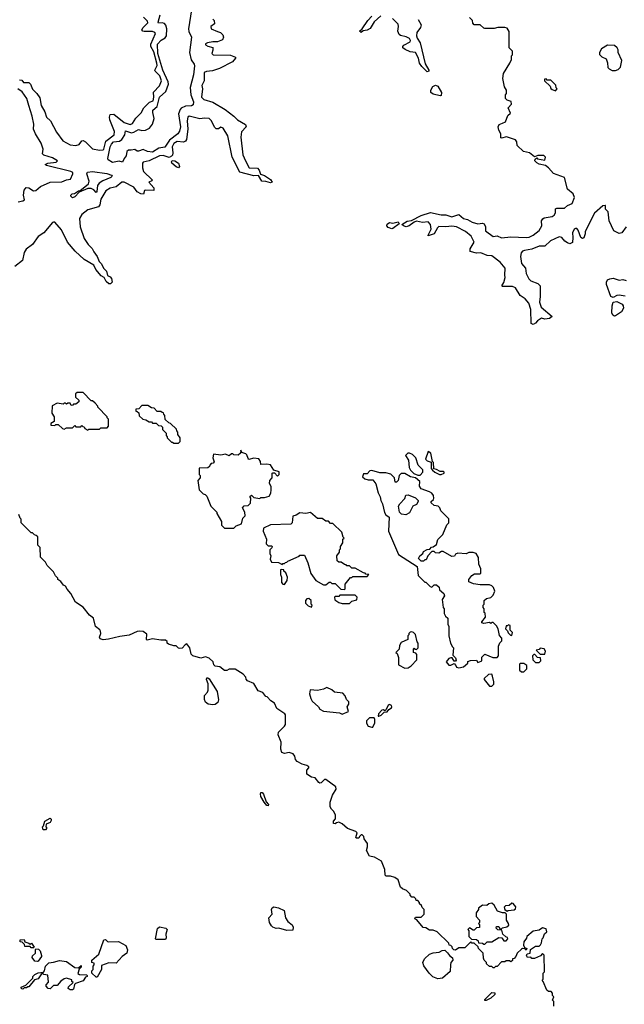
# Model space of a CAD drawing. Extents: x 2380107 to 2585170, y 384273 to 546161.
# Tile 232 of 256: x 2502467 to 2507599, y 464130 to 472482. Entities that reach past the tile are written whole.
import ezdxf

# ---------------------------------------------------------------- set-up
doc = ezdxf.new("R2010")
doc.units = 0

msp = doc.modelspace()

# ---------------------------------------------------------------- linework, layer by layer
at = {"layer": '0CON05XD'}
for points in [[(2503925.8, 472565), (2503900.4, 472405), (2503901.9, 472381.9), (2503926.7, 472335), (2503907.9, 472205), (2503923.1, 472143.1), (2503947.1, 472105), (2503949.7, 472089.7), (2503942.9, 472015), (2503913.8, 471906.2), (2503918.7, 471845), (2503941.3, 471785), (2503940.6, 471759.4), (2503925, 471750.8), (2503875, 471748.1), (2503837.8, 471732.2), (2503828.3, 471721.7), (2503815.6, 471685), (2503832.7, 471575), (2503823, 471537), (2503808, 471515), (2503739.4, 471460.6), (2503698.3, 471401.7), (2503648.7, 471391.3), (2503595, 471357.5), (2503552.5, 471365), (2503515, 471380), (2503475, 471366.7), (2503465, 471366.7), (2503445, 471380), (2503413, 471377), (2503390, 471375), (2503376.4, 471363.6), (2503371.7, 471328.3), (2503352.5, 471305), (2503340, 471275), (2503311.2, 471281.2), (2503255, 471271.4), (2503216.7, 471295), (2503214.3, 471304.3), (2503235, 471403.8), (2503245, 471426.7), (2503264.4, 471445), (2503315, 471453.3), (2503334.6, 471465.4), (2503360, 471505), (2503365, 471538.8), (2503415, 471523.1), (2503435, 471527.5), (2503475, 471551.4), (2503505, 471541.9), (2503535, 471544.5), (2503568.7, 471561.3), (2503595.6, 471595), (2503607.1, 471645), (2503596.2, 471695), (2503597.7, 471715), (2503632.8, 471747.2), (2503654.2, 471825), (2503707.6, 471872.4), (2503730.8, 471935), (2503727.9, 471955), (2503682.5, 472055), (2503640.2, 472195), (2503636.7, 472275), (2503668.8, 472308.8), (2503700.4, 472329.6), (2503712.8, 472345), (2503714.7, 472405), (2503706.3, 472436.3), (2503695, 472451.2), (2503675, 472456.2), (2503645, 472452.2), (2503641.7, 472461.7), (2503659.1, 472525)], [(2504105, 472486.7), (2504116.4, 472476.4), (2504121.7, 472448.3), (2504090, 472425), (2504092.5, 472405), (2504145, 472383.3), (2504170, 472375), (2504190, 472355), (2504197.5, 472335), (2504189.3, 472310.7), (2504145, 472293.3), (2504105, 472295.8), (2504060, 472285), (2504045, 472277.5), (2504045, 472270), (2504065, 472257.5), (2504106, 472246), (2504106.7, 472225), (2504097.5, 472195), (2504110, 472185), (2504255, 472181.9), (2504297.5, 472165), (2504300, 472155), (2504273.7, 472126.3), (2504161.7, 472068.3), (2504102.3, 472047.7), (2504053, 472043), (2504033.8, 472035), (2504032.5, 471965), (2504014.2, 471925), (2504018.8, 471895), (2504010, 471825), (2504030, 471805), (2504105, 471782.9), (2504211.7, 471721.7), (2504284.5, 471664.5), (2504315, 471632.9), (2504383, 471593), (2504389.2, 471575), (2504349.7, 471530.3), (2504342.9, 471485), (2504360.6, 471335), (2504383.6, 471286.4), (2504415, 471226.7), (2504485, 471222.5), (2504500, 471205), (2504511.7, 471171.7), (2504545, 471160), (2504596.1, 471126.1), (2504610, 471105), (2504595, 471097.5), (2504555, 471111.2), (2504523.3, 471113.3), (2504495, 471160), (2504455, 471157.5), (2504335, 471190), (2504270.9, 471315), (2504235, 471496.7), (2504195, 471562.5), (2504175, 471570.8), (2504155, 471557.5), (2504135, 471555.8), (2504120.6, 471570.6), (2504094.4, 471625), (2504075, 471643.1), (2504035, 471646.5), (2503995, 471640.6), (2503905, 471664.2), (2503893.2, 471656.8), (2503887.8, 471625), (2503893.6, 471555), (2503882.3, 471465), (2503875, 471452.5), (2503857, 471443), (2503805, 471448), (2503775, 471433.6), (2503760.3, 471405), (2503767.9, 471352.1), (2503765.4, 471334.6), (2503756.2, 471325), (2503735, 471314.2), (2503685, 471329.1), (2503655, 471328.2), (2503564.6, 471285.4), (2503516.2, 471275), (2503508.9, 471265), (2503509.2, 471225), (2503519.2, 471195), (2503592, 471125), (2503587.5, 471115), (2503564, 471105), (2503604.3, 471055), (2503607, 471033), (2503532.5, 471037.5), (2503526, 471034), (2503518.8, 471001.2), (2503495.9, 471004.1), (2503465, 471022.9), (2503435, 471060.9), (2503355, 471104.2), (2503335, 471103.6), (2503285, 471065.4), (2503235, 471054.4), (2503199.3, 471030.7), (2503155, 470961.4), (2503147.7, 470912.3), (2503136.7, 470895), (2503045, 470868.6), (2502995, 470831.2), (2502974.6, 470795), (2502979.5, 470725), (2503015.6, 470625), (2503047.1, 470575), (2503082.2, 470542.2), (2503095, 470513.8), (2503124.6, 470474.6), (2503141.9, 470431.9), (2503161.7, 470411.7), (2503179.2, 470375), (2503205, 470350), (2503211.9, 470311.9), (2503235, 470301.1), (2503247.5, 470287.5), (2503252.8, 470257.2), (2503238.5, 470241.5), (2503225, 470242.2), (2503201.5, 470261.5), (2503184.3, 470294.3), (2503159.4, 470309.4), (2503114.6, 470364.6), (2503095, 470401.2), (2503015, 470448), (2502939.1, 470519.1), (2502873.8, 470595), (2502821.3, 470701.3), (2502765, 470763.8), (2502755, 470766.2), (2502745, 470761.2), (2502671.9, 470675), (2502625, 470642.9), (2502575.4, 470574.6), (2502522.9, 470535), (2502505, 470506.7), (2502490.9, 470439.1), (2502425, 470388.5)], [(2502465, 471972.5), (2502485, 471970), (2502498.3, 471948.3), (2502545, 471950), (2502560, 471935), (2502575, 471893.3), (2502613.3, 471855), (2502638.3, 471818.3), (2502649.2, 471755), (2502681.7, 471701.7), (2502696, 471655), (2502727.5, 471625), (2502778.9, 471528.9), (2502834, 471455), (2502895, 471421.5), (2502945, 471414.5), (2502970.8, 471425), (2502995, 471454), (2503005, 471458), (2503025, 471445.8), (2503085, 471385.7), (2503145, 471374.4), (2503175, 471377.5), (2503182.5, 471385), (2503199.2, 471450.8), (2503269.2, 471505), (2503271.8, 471535), (2503232.8, 471632.8), (2503230.5, 471655), (2503235, 471678.8), (2503265, 471680), (2503355, 471610.6), (2503405, 471594.5), (2503425, 471600.8), (2503451.7, 471648.3), (2503497.2, 471692.8), (2503520, 471735), (2503568.3, 471781.7), (2503598.9, 471795), (2503606.8, 471825), (2503602.7, 471867.3), (2503655, 471922), (2503669.3, 471965), (2503655.9, 472005), (2503616.5, 472045), (2503615.5, 472055), (2503633.2, 472095), (2503631.7, 472115), (2503605, 472208.6), (2503578.9, 472255), (2503580.5, 472275), (2503620, 472365), (2503614, 472375), (2503595, 472382.5), (2503522.4, 472382.4), (2503511.2, 472385), (2503504.4, 472395), (2503514.6, 472415.4), (2503553.8, 472455), (2503551.2, 472471.2), (2503518.8, 472505)], [(2505532.5, 472515), (2505476.6, 472463.4), (2505442.3, 472407.7), (2505415, 472393.8), (2505383, 472387), (2505365, 472372.5), (2505350, 472385), (2505373.9, 472406.1), (2505422, 472475), (2505456.7, 472513.3)], [(2505850, 472485), (2505875, 472440), (2505870, 472415), (2505838, 472375), (2505834.3, 472345), (2505840, 472325), (2505865.6, 472285), (2505908, 472108), (2505940, 472055), (2505940, 472045), (2505925, 472040), (2505878.8, 472085), (2505860, 472115), (2505850.8, 472155), (2505825, 472203.3), (2505781.2, 472211.2), (2505739.3, 472229.3), (2505720, 472245), (2505717.5, 472255), (2505727.5, 472265), (2505780, 472295), (2505783, 472307), (2505775, 472323.3), (2505747, 472337), (2505698.1, 472348.1), (2505686.8, 472356.8), (2505675.8, 472385), (2505683.3, 472425), (2505680, 472445), (2505632.3, 472492.3)], [(2506410, 470750), (2506421.2, 470725), (2506421.7, 470691.7), (2506485, 470644), (2506518.3, 470648.3), (2506555, 470631.2), (2506635, 470641.2), (2506765, 470633.5), (2506791.3, 470638.7), (2506825, 470655.7), (2506875.7, 470695), (2506899.2, 470735), (2506896.2, 470775), (2506905.8, 470794.2), (2506917.7, 470802.3), (2506985, 470814.2), (2507003.3, 470825), (2507013.8, 470845), (2507015, 470877.5), (2507026.7, 470883.3), (2507090, 470885), (2507115, 470907.5), (2507155, 470922.5), (2507175.9, 470974.1), (2507163.8, 471005), (2507116.7, 471045), (2507090, 471145), (2506996.4, 471176.4), (2506956.4, 471226.4), (2506930, 471245), (2506875, 471257.5), (2506855, 471267.5), (2506840, 471285), (2506841.7, 471298.3), (2506855, 471310), (2506863, 471303), (2506925, 471290), (2506930, 471315), (2506915, 471330), (2506865, 471330), (2506835, 471320), (2506795, 471352.5), (2506742.5, 471365), (2506690, 471415), (2506687.5, 471445), (2506675, 471462.5), (2506598.3, 471488.3), (2506557.5, 471477.5), (2506551.2, 471481.2), (2506550, 471515), (2506534, 471545), (2506528, 471575), (2506536, 471594), (2506565, 471605.8), (2506591.2, 471615), (2506610.8, 471669.2), (2506631.7, 471688.3), (2506612.5, 471735), (2506640, 471765), (2506638.3, 471788.3), (2506605, 471800), (2506590, 471815), (2506590, 471845), (2506600, 471855), (2506600, 471885), (2506583, 471913), (2506567.5, 471985), (2506573.3, 472025), (2506627.5, 472115), (2506640, 472145), (2506640, 472175), (2506650, 472185), (2506650, 472215), (2506620, 472245), (2506621.7, 472381.7), (2506605, 472410), (2506585, 472417.5), (2506525, 472417.5), (2506495, 472407.5), (2506415, 472407.5), (2506405, 472410), (2506375, 472440), (2506325, 472440), (2506313, 472453), (2506310, 472475), (2506285, 472500)], [(2507525, 472052.5), (2507545, 472060), (2507565, 472080), (2507577.5, 472135), (2507547.5, 472205), (2507546.4, 472226.4), (2507537.5, 472245), (2507515, 472262.5), (2507455, 472266.2), (2507404.1, 472235.9), (2507387.5, 472205), (2507388.3, 472188.3), (2507407, 472167), (2507445, 472150), (2507456.4, 472116.4), (2507458.3, 472078.3), (2507470, 472065), (2507495, 472052.5), (2507525, 472052.5)], [(2507015, 471880), (2507030, 471895), (2507020, 471905), (2507018.3, 471928.3), (2506975, 471970), (2506945, 471970), (2506935, 471980), (2506921.7, 471978.3), (2506920, 471965), (2506968.3, 471918.3), (2506975, 471900), (2506985, 471890), (2507015, 471880)], [(2502455, 470937.5), (2502495, 470946.7), (2502506.7, 470955), (2502498.8, 470995), (2502503.8, 471035), (2502522.3, 471057.7), (2502545, 471056.2), (2502585, 471031.9), (2502605, 471034.4), (2502643.8, 471066.2), (2502725, 471103.1), (2502823.6, 471106.4), (2502865, 471124.2), (2502899.5, 471130.5), (2502919.4, 471175), (2502916.9, 471185), (2502900, 471195), (2502694.6, 471244.6), (2502683.3, 471255), (2502705.7, 471264.3), (2502777, 471273), (2502787.5, 471285), (2502745, 471310.6), (2502672.8, 471332.8), (2502660, 471345), (2502665.6, 471385), (2502650, 471435), (2502600.8, 471515), (2502584.4, 471554.4), (2502586, 471595), (2502572.9, 471665), (2502545.7, 471755.7), (2502526.7, 471815), (2502489.3, 471869.3), (2502452, 471895)], [(2506035, 471837.5), (2505975, 471851.2), (2505957.5, 471865), (2505956.2, 471885), (2505973, 471917), (2505995, 471926.7), (2506015, 471917.5), (2506045.9, 471865.9), (2506045, 471840), (2506035, 471837.5)], [(2503815, 471225.8), (2503795, 471233.6), (2503758.9, 471265), (2503754.4, 471275.6), (2503761.1, 471288.9), (2503785, 471286.2), (2503815.2, 471265.2), (2503824.2, 471235.8), (2503815, 471225.8)], [(2502915, 470972.5), (2502902.5, 470985), (2502902.5, 470995), (2502912.5, 471005), (2502931.7, 471008.3), (2502965, 471030), (2502978.3, 471031.7), (2503050, 471090), (2503057, 471113), (2503036.2, 471175), (2503041.4, 471188.6), (2503085, 471194.4), (2503207.4, 471177.4), (2503246, 471165), (2503251.2, 471155), (2503241.2, 471145), (2503173.1, 471116.9), (2503143, 471097), (2503126.7, 471075), (2503122.5, 471025), (2503115, 471017.5), (2503095, 471040), (2503075, 471050), (2503045, 471050), (2502971.7, 471018.3), (2502935, 470980), (2502915, 470972.5)], [(2507614.1, 470725.9), (2507576.2, 470673.8), (2507555, 470670), (2507510.8, 470690.8), (2507470, 470775), (2507461.7, 470851.7), (2507440, 470875), (2507440, 470905), (2507435, 470907.5), (2507415, 470902.5), (2507345, 470842.5), (2507267.5, 470685), (2507267.5, 470665), (2507255, 470632.5), (2507245, 470627.5), (2507230, 470635), (2507208.3, 470698.3), (2507195, 470712.5), (2507185, 470712.5), (2507173.8, 470705), (2507157.5, 470675), (2507162.5, 470635), (2507158.3, 470591.7), (2507137.5, 470582.5), (2507115, 470590), (2507095, 470603.3), (2507067.5, 470635), (2507045, 470641.2), (2506973.5, 470606.5), (2506925, 470561.2), (2506875, 470561.4), (2506813.4, 470536.6), (2506752.5, 470525), (2506735, 470518), (2506724, 470505), (2506717.5, 470475), (2506726.2, 470415), (2506760, 470375), (2506765, 470330), (2506787.5, 470285), (2506806.4, 470266.4), (2506865, 470243.8), (2506883.8, 470225), (2506885.8, 470135), (2506878, 470085), (2506893.3, 470045), (2506987.5, 469965), (2506965, 469946.7), (2506925, 469943.3), (2506895, 469950), (2506860.7, 469929.3), (2506845, 469907.5), (2506825, 469897.5), (2506807.5, 469905), (2506803.8, 470025), (2506787, 470077), (2506755.8, 470115.8), (2506715, 470143.3), (2506675, 470208.8), (2506649.5, 470219.5), (2506565, 470220), (2506560, 470225), (2506576.4, 470253.6), (2506587.5, 470295), (2506583.3, 470315), (2506587.5, 470375), (2506545, 470426.7), (2506475, 470478.8), (2506435, 470481.2), (2506380, 470505), (2506345, 470501.2), (2506290, 470515), (2506290.5, 470539.5), (2506323.3, 470595), (2506298.8, 470645), (2506250, 470685), (2506175, 470724.2), (2506135, 470731.4), (2506085, 470724), (2506025, 470728.8), (2506012.7, 470717.3), (2505985, 470666.7), (2505935, 470650), (2505932.5, 470655), (2505960, 470705), (2505953.8, 470745), (2505935, 470766.7), (2505885, 470762), (2505835, 470774), (2505813.8, 470766.2), (2505773.3, 470735), (2505746.7, 470726.7), (2505725, 470732.5), (2505710, 470745), (2505755, 470773.8), (2505791.7, 470778.3), (2505875, 470822), (2505955, 470847.5), (2506045, 470827.5), (2506085, 470826), (2506135, 470810), (2506195, 470830), (2506235, 470796.2), (2506267.7, 470787.7), (2506307.5, 470765), (2506355, 470752), (2506395, 470756.7), (2506410, 470750)], [(2505625, 470707.5), (2505595, 470720), (2505583, 470733), (2505585, 470747.5), (2505605, 470762.5), (2505635, 470757.5), (2505678.3, 470768.3), (2505688.3, 470751.7), (2505635, 470712.5), (2505625, 470707.5)], [(2507605, 470137.8), (2507555, 470147.1), (2507535, 470144), (2507505, 470126.7), (2507485, 470133.3), (2507448.5, 470235), (2507447.8, 470255), (2507457.1, 470275), (2507475, 470285.5), (2507505, 470289.2), (2507555, 470274.2), (2507585, 470278.1), (2507615, 470270)], [(2507515, 469966.7), (2507500, 469975), (2507494, 469995), (2507494.4, 470055), (2507505, 470086.7), (2507535, 470092.9), (2507580.6, 470070.6), (2507589.1, 470055), (2507590.5, 470035), (2507575, 470004.2), (2507525, 469971.2), (2507515, 469966.7)], [(2503045, 469000), (2503055, 469010), (2503145, 469010), (2503155, 469020), (2503208.3, 469021.7), (2503220, 469035), (2503220, 469095), (2503210, 469105), (2503210, 469115), (2503130, 469195), (2503130, 469205), (2503108.3, 469228.3), (2503085, 469250), (2503075, 469250), (2503005, 469320), (2502955, 469320), (2502941.7, 469308.3), (2502941.7, 469281.7), (2502970, 469255), (2502968.3, 469241.7), (2502945, 469220), (2502925, 469220), (2502918.3, 469211.7), (2502905, 469210), (2502895, 469230), (2502875, 469230), (2502865, 469220), (2502855, 469230), (2502845, 469230), (2502835, 469220), (2502785, 469230), (2502743.3, 469206.7), (2502740, 469145), (2502760, 469115), (2502760, 469075), (2502731.7, 469058.3), (2502731.7, 469041.7), (2502765, 469040), (2502775, 469050), (2502795, 469050), (2502830, 469015), (2502845, 469010), (2502865, 469020), (2502915, 469020), (2502935, 469040), (2502945, 469030), (2502985, 469030), (2502995, 469040), (2503001.7, 469031.7), (2503015, 469030), (2503020, 469015), (2503045, 469000)], [(2503815, 468890), (2503830, 468905), (2503830, 468935), (2503810, 468965), (2503810, 468985), (2503800, 468995), (2503798.3, 469008.3), (2503748.3, 469058.3), (2503731.7, 469061.7), (2503701.7, 469091.7), (2503700, 469125), (2503690, 469135), (2503688.3, 469148.3), (2503675, 469150), (2503665, 469160), (2503635, 469160), (2503608.3, 469188.3), (2503585, 469190), (2503555, 469210), (2503505, 469210), (2503478.3, 469181.7), (2503451.7, 469178.3), (2503451.7, 469161.7), (2503465, 469160), (2503478.3, 469148.3), (2503481.7, 469121.7), (2503513, 469093), (2503537, 469087), (2503565, 469070), (2503585, 469070), (2503595, 469060), (2503625, 469060), (2503645, 469040), (2503668.3, 469038.3), (2503680, 469025), (2503680, 469005), (2503710, 468975), (2503710, 468955), (2503720, 468945), (2503720, 468935), (2503755, 468900), (2503765, 468900), (2503775, 468890), (2503815, 468890)], [(2504285, 468170), (2504305, 468190), (2504350, 468205), (2504360, 468255), (2504380, 468275), (2504376.7, 468305), (2504358.3, 468341.7), (2504371.7, 468358.3), (2504405, 468362.5), (2504425, 468380), (2504430, 468425), (2504421.7, 468438.3), (2504435, 468450), (2504455, 468430), (2504505, 468420), (2504515, 468430), (2504545, 468430), (2504585, 468440), (2504600, 468465), (2504602.5, 468495), (2504601.7, 468521.7), (2504588.3, 468548.3), (2504590, 468575), (2504610, 468595), (2504610, 468635), (2504615, 468640), (2504628.3, 468638.3), (2504655, 468610), (2504670, 468625), (2504668.3, 468648.3), (2504625, 468660), (2504595, 468707.5), (2504565, 468712.5), (2504515, 468710), (2504510, 468735), (2504497, 468757), (2504455, 468762.5), (2504413, 468753), (2504405, 468760), (2504395, 468790), (2504385, 468800), (2504351.7, 468811.7), (2504345, 468830), (2504340, 468805), (2504321.7, 468788.3), (2504285, 468790), (2504275, 468800), (2504265, 468800), (2504245, 468782.5), (2504215, 468797.5), (2504175, 468787.5), (2504111.7, 468798.3), (2504107.5, 468765), (2504117.5, 468732.5), (2504108.3, 468721.7), (2504091.7, 468718.3), (2504080, 468705), (2504078.3, 468691.7), (2504065, 468680), (2503991.7, 468678.3), (2503990, 468625), (2504000, 468615), (2504000, 468595), (2503980, 468575), (2503990, 468495), (2504025, 468460), (2504040, 468455), (2504055, 468440), (2504090, 468355), (2504140, 468305), (2504140, 468295), (2504180, 468225), (2504180, 468195), (2504205, 468170), (2504285, 468170)], [(2505865, 468620), (2505890, 468645), (2505890, 468665), (2505850, 468705), (2505830, 468765), (2505800, 468795), (2505776.4, 468806.4), (2505762.5, 468805), (2505742.5, 468785), (2505767, 468747), (2505773.3, 468685), (2505785, 468660), (2505813, 468633), (2505845, 468620), (2505865, 468620)], [(2506045, 468623.8), (2506070, 468635), (2506070, 468645), (2506065, 468650), (2506035, 468650), (2506005, 468667.5), (2505981.7, 468671.7), (2505980, 468725), (2505970, 468735), (2505956.7, 468805), (2505935, 468820), (2505910, 468755), (2505925, 468740), (2505958.3, 468728.3), (2505960, 468675), (2505971.7, 468661.7), (2505990, 468645), (2506030, 468625), (2506045, 468623.8)], [(2506195, 466983.3), (2506235, 466992.5), (2506270, 467025), (2506271.7, 467038.3), (2506293, 467047), (2506345, 467050), (2506355, 467030), (2506385, 467040), (2506390, 467045), (2506390, 467075), (2506415, 467100), (2506483, 467073), (2506518.3, 467071.7), (2506530, 467085), (2506530.7, 467169.3), (2506543, 467197), (2506560, 467215), (2506560, 467235), (2506538.3, 467258.3), (2506527.5, 467315), (2506515, 467340), (2506485, 467370), (2506475, 467370), (2506465, 467360), (2506455, 467370), (2506405, 467360), (2506390, 467365), (2506390, 467375), (2506420, 467415), (2506417, 467447), (2506410, 467455), (2506410, 467485), (2506400, 467495), (2506400, 467515), (2506410, 467525), (2506410, 467555), (2506428.3, 467571.7), (2506465, 467580), (2506485, 467600), (2506500, 467635), (2506487, 467667), (2506475, 467680), (2506455, 467687.5), (2506375, 467687.5), (2506318.3, 467698.3), (2506280, 467715), (2506280, 467735), (2506305, 467767.5), (2506328.3, 467781.7), (2506375, 467782.5), (2506381.7, 467788.3), (2506380, 467825), (2506362.5, 467865), (2506361.7, 467921.7), (2506340, 467955), (2506315, 467962.5), (2506278.3, 467961.7), (2506255, 467952.5), (2506185, 467957.5), (2506165, 467950), (2506158.3, 467931.7), (2506135, 467930), (2506061.7, 467971.7), (2506048.3, 467971.7), (2506025, 467957.5), (2505995, 467960), (2505985, 467970), (2505965, 467970), (2505930, 467935), (2505918.3, 467901.7), (2505905, 467900), (2505895, 467890), (2505875, 467890), (2505853, 467913), (2505862.5, 467935), (2505890, 467955), (2505895, 467970), (2505925, 467987.5), (2505948.3, 467991.7), (2505961.7, 468008.3), (2505975, 468010), (2506005, 468030), (2506016.4, 468073.6), (2506057.5, 468115), (2506093, 468197), (2506110, 468215), (2506108.3, 468248.3), (2506040, 468315), (2506031.7, 468341.7), (2506020, 468355), (2505985, 468362.5), (2505960, 468385), (2505960, 468395), (2505978.3, 468411.7), (2505982.5, 468425), (2505978.8, 468445), (2505963.8, 468465), (2505945, 468478), (2505873.6, 468503.6), (2505860, 468525), (2505862.5, 468565), (2505827, 468597), (2505783.6, 468603.6), (2505735, 468632.5), (2505705, 468632.5), (2505687.5, 468615), (2505680, 468575), (2505665, 468560), (2505655, 468560), (2505647, 468597), (2505617, 468627), (2505575, 468640), (2505525, 468640), (2505455, 468658.8), (2505437.5, 468655), (2505415, 468630), (2505385, 468630), (2505377.5, 468605), (2505395, 468587.5), (2505425, 468580), (2505465, 468580), (2505490, 468545), (2505508.3, 468468.3), (2505527.5, 468435), (2505532.5, 468405), (2505547.5, 468375), (2505563, 468303), (2505573.6, 468283.6), (2505601.7, 468261.7), (2505597.5, 468145), (2505683.3, 467945), (2505840, 467845), (2505848.3, 467768.3), (2505905, 467710), (2505915, 467710), (2505950, 467675), (2505965, 467670), (2505985, 467690), (2506005, 467690), (2506028.3, 467668.3), (2506030, 467645), (2506067.5, 467615), (2506072.5, 467595), (2506053.3, 467565), (2506060, 467495), (2506070, 467485), (2506070, 467445), (2506081.7, 467421.7), (2506100, 467405), (2506100, 467355), (2506110, 467335), (2506110, 467255), (2506123, 467193), (2506141.7, 467161.7), (2506150, 467155), (2506143, 467093), (2506165, 467070), (2506171.7, 467048.3), (2506165, 467040), (2506155, 467040), (2506138.3, 467068.3), (2506125, 467070), (2506110, 467065), (2506087.5, 467035), (2506108.3, 467008.3), (2506125, 467007.5), (2506155, 467020), (2506170, 467005), (2506175, 466990), (2506195, 466983.3)], [(2505745, 468282.5), (2505708.3, 468288.3), (2505690, 468305), (2505682.5, 468355), (2505693.6, 468376.4), (2505735, 468420), (2505745, 468450), (2505765, 468453.3), (2505826.1, 468426.1), (2505850, 468405), (2505850, 468395), (2505835, 468370), (2505803.3, 468356.7), (2505775, 468300), (2505745, 468282.5)], [(2505225, 467650), (2505230, 467655), (2505230, 467695), (2505275, 467750), (2505285, 467750), (2505295, 467760), (2505415, 467760), (2505430, 467775), (2505405, 467780), (2505398.3, 467788.3), (2505385, 467790), (2505315, 467830), (2505285, 467830), (2505265, 467850), (2505245, 467850), (2505238.3, 467858.3), (2505225, 467860), (2505195, 467880), (2505175, 467880), (2505161.7, 467891.7), (2505160, 467935), (2505180, 467965), (2505180, 467985), (2505190, 467995), (2505190, 468015), (2505210, 468045), (2505210, 468075), (2505220, 468085), (2505212.5, 468092.5), (2505200, 468135), (2505125, 468210), (2505105, 468210), (2505088.3, 468228.3), (2505065, 468230), (2505035, 468250), (2504995, 468252.5), (2504935, 468302.5), (2504895, 468292.5), (2504845, 468300), (2504815, 468280), (2504785, 468270), (2504780, 468215), (2504767, 468203), (2504595, 468197.5), (2504535, 468170), (2504533, 468143), (2504562.5, 468075), (2504560, 468035), (2504575, 468020), (2504605, 468020), (2504610, 468015), (2504608.3, 468001.7), (2504590, 467985), (2504590, 467955), (2504600, 467935), (2504592.5, 467905), (2504605, 467880), (2504665, 467877.5), (2504695, 467860), (2504701.7, 467868.3), (2504715, 467870), (2504721.7, 467878.3), (2504735, 467880), (2504741.7, 467888.3), (2504838.3, 467931.7), (2504845, 467940), (2504885, 467940), (2504912.5, 467875), (2504937.5, 467785), (2504980, 467725), (2505045, 467690), (2505065, 467690), (2505095, 467710), (2505105, 467710), (2505115, 467700), (2505145, 467700), (2505191.7, 467651.7), (2505225, 467650)], [(2507000, 464115), (2507000, 464155), (2506990, 464165), (2507000, 464195), (2506990, 464205), (2506990, 464225), (2506978.3, 464238.3), (2506955, 464240), (2506941.7, 464251.7), (2506910, 464325), (2506900, 464335), (2506910, 464345), (2506910, 464395), (2506920, 464405), (2506918.3, 464548.3), (2506905, 464560), (2506888.3, 464541.7), (2506835, 464520), (2506815, 464520), (2506805, 464530), (2506778.3, 464528.3), (2506767.5, 464545), (2506775, 464557.5), (2506800, 464565), (2506803.3, 464596.7), (2506845, 464622.5), (2506875, 464622.5), (2506887.5, 464635), (2506897, 464653), (2506900, 464685), (2506910, 464695), (2506921.7, 464728.3), (2506940, 464745), (2506935, 464770), (2506905, 464780), (2506875, 464760), (2506825, 464750), (2506770, 464705), (2506768.3, 464691.7), (2506745, 464660), (2506743, 464633), (2506751.7, 464611.7), (2506770, 464605), (2506765, 464590), (2506755, 464600), (2506735, 464602.5), (2506725, 464597.5), (2506690, 464565), (2506677.5, 464535), (2506665, 464520), (2506650, 464515), (2506648.3, 464501.7), (2506635, 464490), (2506625, 464500), (2506595, 464500), (2506585, 464490), (2506555, 464490), (2506518.3, 464451.7), (2506505, 464450), (2506495, 464440), (2506485, 464440), (2506475, 464450), (2506455, 464450), (2506430, 464475), (2506430, 464485), (2506410, 464505), (2506403, 464523), (2506400, 464565), (2506360, 464605), (2506358.3, 464618.3), (2506325, 464650), (2506305, 464650), (2506295, 464660), (2506245, 464610), (2506195, 464610), (2506165, 464590), (2506151.7, 464591.7), (2506140, 464605), (2506138.3, 464618.3), (2506125, 464630), (2506111.7, 464631.7), (2506108.3, 464648.3), (2506010, 464745), (2505975, 464760), (2505945, 464760), (2505915, 464780), (2505891.7, 464781.7), (2505838.3, 464848.3), (2505820, 464855), (2505825, 464870), (2505875, 464870), (2505900, 464895), (2505900, 464935), (2505881.7, 464951.7), (2505878.3, 464968.3), (2505861.7, 464981.7), (2505860, 464995), (2505845, 465010), (2505831.7, 465011.7), (2505830, 465025), (2505815, 465040), (2505795, 465040), (2505780, 465055), (2505780, 465065), (2505750, 465095), (2505715, 465110), (2505700, 465125), (2505680, 465185), (2505650, 465205), (2505615, 465217.5), (2505578.3, 465218.3), (2505570, 465225), (2505567.5, 465275), (2505537.5, 465345), (2505477.7, 465377.7), (2505437, 465387), (2505410, 465435), (2505420, 465465), (2505418, 465495), (2505390, 465535), (2505387.5, 465555), (2505375, 465566.7), (2505365, 465567.5), (2505350, 465555), (2505345, 465540), (2505325, 465540), (2505320, 465545), (2505330, 465585), (2505320, 465595), (2505250.3, 465620.3), (2505205, 465662.5), (2505176.4, 465676.4), (2505155, 465670), (2505145, 465660), (2505130, 465665), (2505130, 465685), (2505147.5, 465705), (2505146.2, 465735), (2505133.3, 465765), (2505112.5, 465785), (2505102.5, 465805), (2505103.3, 465845), (2505122.5, 465905), (2505152.5, 465955), (2505150, 465975), (2505065, 466036.7), (2505055, 466037.5), (2505025, 466010), (2505015, 466007.5), (2505005, 466013.3), (2504975, 466052.5), (2504945, 466057.5), (2504903.6, 466083.6), (2504903, 466117), (2504920, 466135), (2504920, 466145), (2504905, 466157.5), (2504865, 466167.5), (2504820.7, 466190.7), (2504808.3, 466208.3), (2504802.5, 466235), (2504787.5, 466255), (2504755, 466266.7), (2504715, 466257.5), (2504692.5, 466265), (2504682.5, 466295), (2504687.5, 466355), (2504660, 466415), (2504665, 466440), (2504715, 466490), (2504722.5, 466505), (2504722.5, 466585), (2504717.5, 466595), (2504650.7, 466640.7), (2504630, 466685), (2504600, 466705), (2504568.3, 466738.3), (2504555, 466740), (2504530, 466775), (2504490.7, 466790.7), (2504455, 466852.5), (2504400, 466875), (2504388.3, 466888.3), (2504386.1, 466906.1), (2504365, 466930), (2504295, 466972.5), (2504245, 466972.5), (2504225, 466962.5), (2504205, 466962.5), (2504165, 466993.3), (2504125, 466997.5), (2504115, 467010), (2504110, 467035), (2504076.1, 467066.1), (2504045, 467077.5), (2504005, 467067.5), (2503936.2, 467086.2), (2503921.2, 467101.2), (2503910, 467155), (2503887, 467187), (2503870.7, 467179.3), (2503845, 467150), (2503825, 467147.5), (2503815, 467150), (2503795, 467170), (2503775, 467170), (2503730, 467185), (2503720, 467195), (2503718.3, 467208.3), (2503705, 467220), (2503665, 467220), (2503595, 467231.2), (2503548.3, 467218.3), (2503542.5, 467225), (2503545, 467270), (2503515, 467292.5), (2503485, 467296.7), (2503465, 467292.5), (2503395, 467262.5), (2503318.3, 467251.7), (2503221.7, 467228.3), (2503175, 467223.3), (2503150.7, 467230.7), (2503143.8, 467245), (2503156.2, 467275), (2503153.8, 467295), (2503147.1, 467307.1), (2503110, 467335), (2503092.5, 467405), (2503060.7, 467430.7), (2503005, 467498.8), (2502941.2, 467541.2), (2502902.5, 467615), (2502870.7, 467650.7), (2502856.4, 467676.4), (2502840, 467685), (2502816.4, 467716.4), (2502790, 467735), (2502790, 467745), (2502770, 467765), (2502755, 467800), (2502701.7, 467851.7), (2502685, 467880), (2502643, 467923), (2502640, 468005), (2502620, 468025), (2502620, 468095), (2502608.3, 468108.3), (2502591.7, 468111.7), (2502575, 468130), (2502565, 468130), (2502480, 468215), (2502480, 468245), (2502470, 468255), (2502460, 468285)], [(2504715, 467692.5), (2504737.5, 467725), (2504740, 467755), (2504725, 467790), (2504710, 467805), (2504710, 467815), (2504685, 467820), (2504680, 467815), (2504680, 467775), (2504690, 467755), (2504688.3, 467708.3), (2504700, 467695), (2504715, 467692.5)], [(2504945, 467500), (2504950, 467515), (2504940, 467525), (2504940, 467555), (2504921.7, 467571.7), (2504905, 467570), (2504892.5, 467555), (2504893, 467533), (2504915, 467510), (2504945, 467500)], [(2505265, 467530), (2505285, 467550), (2505328.3, 467561.7), (2505330, 467585), (2505315, 467600), (2505185, 467600), (2505175, 467590), (2505145, 467590), (2505140, 467585), (2505141.7, 467561.7), (2505175, 467540), (2505205, 467530), (2505265, 467530)], [(2506645, 467260), (2506650, 467285), (2506630, 467305), (2506630, 467345), (2506615, 467350), (2506608.3, 467341.7), (2506595, 467340), (2506590, 467315), (2506608.3, 467298.3), (2506611.7, 467281.7), (2506631.7, 467261.7), (2506645, 467260)], [(2505735, 466981.2), (2505765, 466983.8), (2505789.3, 467000.7), (2505837, 467053), (2505837.5, 467097.5), (2505828.3, 467108.3), (2505810, 467115), (2505810, 467145), (2505815, 467150), (2505821.7, 467141.7), (2505835, 467140), (2505850, 467155), (2505850, 467195), (2505840, 467205), (2505827, 467267), (2505810, 467285), (2505795, 467290), (2505781.7, 467288.3), (2505770, 467275), (2505770, 467265), (2505760, 467255), (2505760, 467225), (2505705, 467200), (2505690, 467175), (2505688.3, 467141.7), (2505660, 467115), (2505670, 467105), (2505681.7, 467071.7), (2505680.7, 467010.7), (2505735, 466981.2)], [(2506925, 467100), (2506930, 467125), (2506917, 467147), (2506885, 467150), (2506875, 467140), (2506850, 467135), (2506885, 467100), (2506925, 467100)], [(2506875, 467030), (2506890, 467045), (2506888.3, 467068.3), (2506861.7, 467071.7), (2506838.3, 467098.3), (2506831.7, 467098.3), (2506820, 467085), (2506821.7, 467051.7), (2506845, 467030), (2506875, 467030)], [(2506745, 466950), (2506770, 466975), (2506770, 467005), (2506745, 467020), (2506715, 467020), (2506710, 467015), (2506710, 466965), (2506725, 466950), (2506745, 466950)], [(2504105, 466670), (2504066.4, 466676.4), (2504043.9, 466693.9), (2504036.7, 466715), (2504035, 466750), (2504060.7, 466779.3), (2504066.2, 466795), (2504068, 466848), (2504051.2, 466885), (2504055, 466900), (2504065, 466900), (2504075, 466890), (2504143.3, 466785), (2504155.7, 466714.3), (2504148.2, 466691.8), (2504125, 466674.2), (2504105, 466670)], [(2506475, 466830), (2506490, 466845), (2506492.5, 466865), (2506480, 466915), (2506475, 466930), (2506445, 466927.5), (2506410, 466895), (2506410, 466885), (2506455, 466830), (2506475, 466830)], [(2505205, 466592.5), (2505257.5, 466615), (2505247.5, 466655), (2505260, 466675), (2505260, 466695), (2505240, 466715), (2505228.3, 466748.3), (2505208.3, 466768.3), (2505138.3, 466778.3), (2505117, 466797), (2505075, 466817.5), (2505045, 466803.3), (2504995, 466792.5), (2504931.7, 466798.3), (2504927.5, 466765), (2504937.5, 466725), (2504950.7, 466700.7), (2505002.5, 466655), (2505013.6, 466633.6), (2505045, 466617.5), (2505181.7, 466601.7), (2505205, 466592.5)], [(2505515, 466573.3), (2505535, 466582.5), (2505561.7, 466608.3), (2505585, 466610), (2505600, 466630), (2505622.5, 466645), (2505626.7, 466655), (2505622.5, 466665), (2505605, 466672.5), (2505595, 466667.5), (2505578.3, 466631.7), (2505565, 466620), (2505555, 466627.5), (2505540, 466625), (2505512.5, 466595), (2505510, 466575), (2505515, 466573.3)], [(2505455, 466480), (2505465, 466482.5), (2505481.7, 466518.3), (2505482.5, 466545), (2505475, 466560), (2505435, 466560), (2505410, 466535), (2505410, 466515), (2505425, 466490), (2505455, 466480)], [(2504575, 465813.8), (2504565, 465817.5), (2504543.3, 465845), (2504515, 465892.5), (2504510, 465915), (2504515, 465926.7), (2504525, 465926.7), (2504535, 465912.5), (2504558.3, 465848.3), (2504578.8, 465825), (2504575, 465813.8)], [(2502685, 465610), (2502665, 465610), (2502660, 465635), (2502670, 465645), (2502680, 465685), (2502725, 465710), (2502735, 465700), (2502735, 465690), (2502726.1, 465673.9), (2502691.7, 465658.3), (2502690, 465635), (2502697.5, 465625), (2502685, 465610)], [(2506415, 464640), (2506435, 464660), (2506475, 464660), (2506535, 464697.5), (2506560, 464695), (2506575, 464670), (2506595, 464670), (2506610, 464685), (2506608.3, 464698.3), (2506591.7, 464701.7), (2506567.5, 464725), (2506558.3, 464758.3), (2506525, 464762.5), (2506510, 464775), (2506515, 464790), (2506535, 464790), (2506541.7, 464771.7), (2506555, 464770), (2506565, 464780), (2506601.7, 464788.3), (2506618.3, 464801.7), (2506617, 464817), (2506600, 464845), (2506600, 464895), (2506587.5, 464907.5), (2506565, 464907.5), (2506521.7, 464921.7), (2506495, 464970), (2506475, 464987.5), (2506448.3, 464981.7), (2506431.7, 464968.3), (2506395, 464970), (2506360, 464945), (2506360, 464935), (2506340, 464905), (2506340, 464875), (2506370, 464845), (2506370, 464825), (2506360, 464815), (2506370, 464805), (2506368.3, 464781.7), (2506345, 464780), (2506325, 464760), (2506315, 464760), (2506285, 464780), (2506270, 464765), (2506280, 464755), (2506280, 464705), (2506301.7, 464681.7), (2506345, 464680), (2506358.3, 464668.3), (2506361.7, 464651.7), (2506395, 464650), (2506405, 464640), (2506415, 464640)], [(2506605, 464920), (2506613, 464927), (2506665, 464932.5), (2506675, 464940), (2506677, 464957), (2506656.4, 464986.4), (2506645, 464987.5), (2506620.7, 464969.3), (2506590, 464965), (2506577.5, 464955), (2506583.8, 464933.8), (2506605, 464920)], [(2504735, 464757.5), (2504666.4, 464776.4), (2504643.9, 464773.9), (2504615, 464783.8), (2504603.3, 464795), (2504586.7, 464825), (2504582.5, 464865), (2504610, 464895), (2504603.8, 464935), (2504610.5, 464949.5), (2504625, 464956.7), (2504665, 464950), (2504712.5, 464925), (2504722.5, 464865), (2504743.6, 464833.6), (2504780, 464805), (2504787.5, 464785), (2504785, 464760), (2504735, 464757.5)], [(2503705, 464680), (2503625, 464680), (2503620, 464685), (2503637.5, 464772.5), (2503655, 464787.5), (2503706.2, 464776.2), (2503717.5, 464765), (2503707.5, 464725), (2503710, 464695), (2503705, 464680)], [(2502585, 464610), (2502565, 464610), (2502555, 464620), (2502511.7, 464621.7), (2502508.3, 464638.3), (2502488.3, 464658.3), (2502471.7, 464661.7), (2502471.7, 464678.3), (2502505, 464680), (2502511.7, 464661.7), (2502545, 464650), (2502555, 464640), (2502568.3, 464648.3), (2502590, 464615), (2502585, 464610)], [(2503125, 464360), (2503115, 464360), (2503080, 464395), (2503080, 464415), (2503090, 464425), (2503090, 464455), (2503100, 464465), (2503098.3, 464478.3), (2503080, 464485), (2503080, 464505), (2503140, 464555), (2503181.7, 464678.3), (2503195, 464680), (2503213, 464663), (2503225, 464660), (2503305, 464663.3), (2503368.3, 464628.3), (2503381.7, 464591.7), (2503376.4, 464563.6), (2503337.5, 464535), (2503285, 464480), (2503225, 464482.5), (2503161.7, 464458.3), (2503162.5, 464425), (2503125, 464360)], [(2502615, 464492.5), (2502595, 464497.5), (2502573, 464527), (2502577, 464543), (2502600, 464565), (2502600, 464595), (2502605, 464600), (2502627, 464597), (2502640, 464585), (2502652.5, 464545), (2502652.5, 464535), (2502625, 464497.5), (2502615, 464492.5)], [(2506015, 464346.7), (2505973.9, 464363.9), (2505942.5, 464395), (2505897, 464457), (2505890, 464485), (2505903.9, 464516.1), (2505943.8, 464556.2), (2505975, 464567.5), (2506027, 464573), (2506053, 464587), (2506075, 464590), (2506098.3, 464568.3), (2506113.6, 464543.6), (2506140, 464525), (2506142.5, 464505), (2506127.5, 464485), (2506122.5, 464465), (2506120.7, 464409.3), (2506055, 464353.3), (2506015, 464346.7)], [(2502915, 464253.3), (2502895, 464253.8), (2502877.5, 464265), (2502880.7, 464279.3), (2502920, 464315), (2502910, 464325), (2502908.3, 464338.3), (2502865, 464352.5), (2502843.3, 464346.7), (2502815, 464327.5), (2502785, 464290), (2502755, 464290), (2502727, 464263), (2502710, 464265), (2502692.5, 464285), (2502693, 464297), (2502711.7, 464318.3), (2502707, 464377), (2502673, 464383), (2502665, 464390), (2502651.7, 464388.3), (2502625, 464347.5), (2502591.7, 464338.3), (2502545, 464280), (2502535, 464280), (2502525, 464270), (2502505, 464270), (2502495, 464260), (2502481.7, 464261.7), (2502480, 464275), (2502518.3, 464291.7), (2502578.3, 464351.7), (2502580, 464365), (2502595, 464382.5), (2502625, 464397.5), (2502668.3, 464401.7), (2502677, 464413), (2502687.5, 464455), (2502715, 464482.5), (2502755, 464486.7), (2502805, 464502.5), (2502865, 464493.3), (2502935, 464442.5), (2502965, 464440), (2502988.3, 464458.3), (2502990, 464445), (2502971.7, 464428.3), (2502961.7, 464391.7), (2502975, 464382.5), (2503035, 464380), (2503040, 464375), (2503040, 464365), (2503025, 464360), (2503005, 464330), (2502941.7, 464308.3), (2502932.5, 464297.5), (2502925, 464257.5), (2502915, 464253.3)], [(2506425, 464162.5), (2506415, 464162.5), (2506415, 464170), (2506475, 464230), (2506498.3, 464228.3), (2506500, 464215), (2506466.4, 464183.6), (2506425, 464162.5)]]:
    msp.add_lwpolyline(points, dxfattribs=at)

doc.saveas('drawing.dxf')
